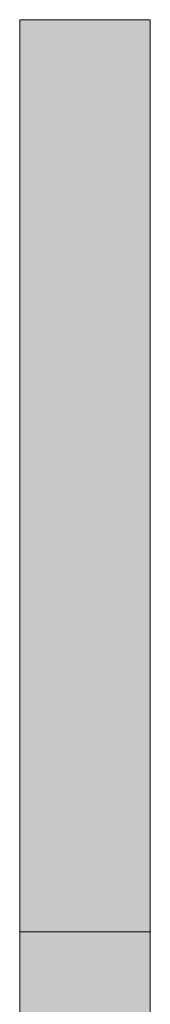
# Model space of a CAD drawing. Header units: millimetres. Extents: x -14779 to 3858, y -4805 to 7936.
# Tile 30 of 31: x -356 to 1, y 5091 to 7772. Entities that reach past the tile are written whole.
import ezdxf

# ---------------------------------------------------------------- set-up
doc = ezdxf.new("R2010")
doc.units = ezdxf.units.MM
doc.layers.add('FILL-EPS', color=7, linetype='Continuous')
doc.layers.add('LINE-C_2E8C94', color=7, linetype='Continuous')

msp = doc.modelspace()

# ---------------------------------------------------------------- hatches: boundary and pattern name
at = {"layer": 'FILL-EPS', "true_color": 0xbae9e9}
h = msp.add_hatch(color=254, dxfattribs=at)
h.dxf.hatch_style = 1
h.paths.add_polyline_path([(-355.6, 7772.4), (0, 7772.4), (0, 5288.2), (-355.3, 5288.2), (-355.3, 5295.2), (-355.6, 5295.2)])
at = {"layer": 'FILL-EPS', "true_color": 0xccffff}
h = msp.add_hatch(color=7, dxfattribs=at)
h.dxf.hatch_style = 1
h.paths.add_polyline_path([(-355.9, 2742.2), (-355.9, 5029.2), (-355.6, 5029.2), (-355.6, 5030.8), (-355.3, 5030.8), (-355.3, 5288.2), (0, 5288.2), (0, 4214.5), (0, 2743.2), (-355.6, 2743.2)])
h = msp.add_hatch(color=7, dxfattribs=at)
h.dxf.hatch_style = 1
h.paths.add_polyline_path([(-355.6, 5030.8), (-355.3, 5030.8), (-355.3, 5288.2), (0, 5288.2), (0, 4214.5), (0, 4212.5), (0, 2743.2), (-355.6, 2743.2), (-355.9, 2743.2), (-355.9, 4213.4), (-355.9, 4213.4), (-355.9, 4213.4), (-355.9, 4214.5), (-355.9, 4214.5), (-355.9, 5029.2), (-355.6, 5029.2)])
h = msp.add_hatch(color=7, dxfattribs=at)
h.dxf.hatch_style = 1
h.paths.add_polyline_path([(-355.6, 4213.4), (-355.6, 5029.2), (-355.3, 5028.5), (-355.3, 5288.2), (0, 5288.2), (0, 4213.4), (0, 4213.4), (0, 4213.4), (0, 4211.5), (0, 2743.2), (-355.6, 2743.2)])
h = msp.add_hatch(color=7, dxfattribs=at)
h.dxf.hatch_style = 1
h.paths.add_polyline_path([(-355.6, 2743.2), (-355.6, 4212.5), (-355.6, 4213.4), (-355.6, 4213.4), (-355.6, 4214.5), (-355.6, 5029.2), (-355.3, 5029.2), (-355.3, 5288.2), (0, 5288.2), (0, 4213.4), (0, 4213), (0, 2743.2)])
at = {"layer": 'FILL-EPS', "true_color": 0xbae9e9}
h = msp.add_hatch(color=254, dxfattribs=at)
h.dxf.hatch_style = 1
h.paths.add_polyline_path([(-355.3, 5288.2), (0, 5288.2), (0, 5039), (-152.6, 5039), (-355.3, 5039)])
at = {"layer": 'FILL-EPS', "true_color": 0xccffff}
h = msp.add_hatch(color=7, dxfattribs=at)
h.dxf.hatch_style = 1
h.paths.add_polyline_path([(0, 5288.2), (0.5, 5289.7), (0.5, 5289.7), (0.4, 5289.4), (0, 5288.2)])

# ---------------------------------------------------------------- linework, layer by layer
at = {"layer": 'LINE-C_2E8C94', "lineweight": 5}
for points in [[(-355.6, 7772.4), (0, 7772.4), (0, 5288.2), (-355.3, 5288.2), (-355.3, 5295.2), (-355.6, 5295.2)], [(-355.9, 2742.2), (-355.9, 5029.2), (-355.6, 5029.2), (-355.6, 5030.8), (-355.3, 5030.8), (-355.3, 5288.2), (0, 5288.2), (0, 4214.5), (0, 2743.2), (-355.6, 2743.2)], [(-355.6, 5030.8), (-355.3, 5030.8), (-355.3, 5288.2), (0, 5288.2), (0, 4214.5), (0, 4212.5), (0, 2743.2), (-355.6, 2743.2), (-355.9, 2743.2), (-355.9, 4213.4), (-355.9, 4213.4), (-355.9, 4213.4), (-355.9, 4214.5), (-355.9, 4214.5), (-355.9, 5029.2), (-355.6, 5029.2)], [(-355.6, 4213.4), (-355.6, 5029.2), (-355.6, 5029.2), (-355.3, 5028.5), (-355.3, 5288.2), (0, 5288.2), (0, 5288.2), (0, 4213.4), (0, 4213.4), (0, 4213.4), (0, 4213.4), (0, 4211.5), (0, 2743.2), (-355.6, 2743.2)], [(-355.6, 2743.2), (-355.6, 4212.5), (-355.6, 4213.4), (-355.6, 4213.4), (-355.6, 4214.5), (-355.6, 5029.2), (-355.3, 5029.2), (-355.3, 5288.2), (0, 5288.2), (0, 4213.4), (0, 4213), (0, 2743.2)], [(-355.3, 5288.2), (-355.3, 5288.2), (-355.3, 5288.2), (-355.3, 5288.2), (0, 5288.2), (0, 5039), (-152.6, 5039), (-152.6, 5039), (-152.6, 5039), (-355.3, 5039), (-355.3, 5288.2)], [(0, 5288.2), (0.5, 5289.7), (0.5, 5289.7), (0.4, 5289.4), (0, 5288.2)]]:
    msp.add_lwpolyline(points, close=True, dxfattribs=at)

doc.saveas('drawing.dxf')
